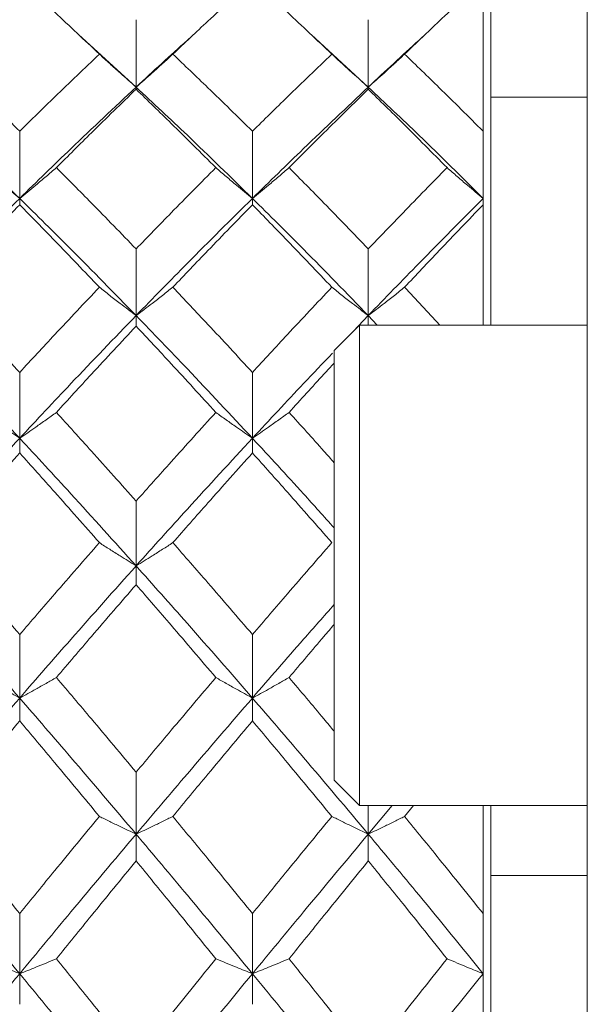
# Model space of a CAD drawing. Header units: inches. Extents: x 1.4 to 30, y 0.7 to 21.5.
# Tile 15 of 93: x 5.49 to 5.667, y 11.33 to 11.636. Entities that reach past the tile are written whole.
import ezdxf

# ---------------------------------------------------------------- set-up
doc = ezdxf.new("R2010")
doc.units = ezdxf.units.IN
doc.header["$MEASUREMENT"] = 0

msp = doc.modelspace()

# ---------------------------------------------------------------- linework, layer by layer
at = {"color": 7, "linetype": 'Continuous', "lineweight": 15}
for p, q in [((5.66675, 11.50014), (5.66675, 12.034)), ((5.63675, 11.54126), (5.63675, 11.7062)), ((5.63434, 11.60162), (5.63434, 11.64865)), ((5.52637, 11.61534), (5.52637, 11.63634)), ((5.59861, 11.61534), (5.59861, 11.63634)), ((5.52637, 11.61534), (5.50849, 11.63168)), ((5.59861, 11.61534), (5.58085, 11.63168)), ((5.52637, 11.61534), (5.52637, 11.61468)), ((5.59861, 11.61534), (5.59861, 11.61468)), ((5.63675, 11.6122), (5.66675, 11.6122)), ((5.49015, 11.58071), (5.49015, 11.60162)), ((5.56257, 11.58071), (5.56257, 11.60162)), ((5.63434, 11.58071), (5.63434, 11.60162)), ((5.49015, 11.58071), (5.49015, 11.57873)), ((5.56257, 11.58071), (5.56257, 11.57873)), ((5.63434, 11.57873), (5.63434, 11.58071)), ((5.63434, 11.54126), (5.63434, 11.57873)), ((5.52637, 11.54422), (5.52637, 11.56497)), ((5.59861, 11.54422), (5.59861, 11.56497)), ((5.52637, 11.54422), (5.52637, 11.54094)), ((5.59861, 11.54422), (5.59397, 11.53935)), ((5.59861, 11.54422), (5.59861, 11.54126)), ((5.60142, 11.54126), (5.59861, 11.54422)), ((5.59588, 11.54126), (5.58801, 11.53339)), ((5.66675, 11.54126), (5.59588, 11.54126)), ((5.59588, 11.39166), (5.59588, 11.54126)), ((5.58801, 11.39953), (5.58801, 11.53339)), ((5.49015, 11.50603), (5.49015, 11.52653)), ((5.56257, 11.50603), (5.56257, 11.52653)), ((5.49015, 11.50603), (5.49015, 11.50145)), ((5.56257, 11.50603), (5.56257, 11.50145)), ((5.66675, 11.4899), (5.66675, 11.50014)), ((5.66675, 11.28098), (5.66675, 11.4899)), ((5.52637, 11.46629), (5.52637, 11.48646)), ((5.52637, 11.46629), (5.52637, 11.46043)), ((5.49015, 11.42515), (5.49015, 11.44491)), ((5.56257, 11.42515), (5.56257, 11.44491)), ((5.49015, 11.42515), (5.49015, 11.41803)), ((5.56257, 11.42515), (5.56257, 11.41803)), ((5.52637, 11.38277), (5.52637, 11.40205)), ((5.58801, 11.39953), (5.59588, 11.39166)), ((5.59588, 11.39166), (5.66675, 11.39166)), ((5.60606, 11.39166), (5.59861, 11.38277)), ((5.59861, 11.38277), (5.59861, 11.39166)), ((5.61266, 11.39166), (5.60991, 11.38829)), ((5.63434, 11.35804), (5.63434, 11.39166)), ((5.63675, 11.26216), (5.63675, 11.39166)), ((5.52637, 11.38277), (5.52637, 11.37443)), ((5.59861, 11.38277), (5.59861, 11.37443)), ((5.66675, 11.36989), (5.63675, 11.36989)), ((5.49015, 11.33933), (5.49015, 11.35804)), ((5.56257, 11.33933), (5.56257, 11.35804)), ((5.63434, 11.33933), (5.63434, 11.35804)), ((5.49015, 11.33933), (5.49015, 11.32979)), ((5.56257, 11.33933), (5.56257, 11.32979)), ((5.63434, 11.32979), (5.63434, 11.33933)), ((5.63434, 11.2673), (5.63434, 11.32979))]:
    msp.add_line(p, q, dxfattribs=at)
for points, knots in [([(5.49015, 11.64865), (5.48553, 11.64442), (5.47728, 11.63685), (5.46904, 11.62904), (5.46542, 11.62561)], [0, 0, 0, 0, 0.560356, 1, 1, 1, 1]), ([(5.51495, 11.62561), (5.51032, 11.62998), (5.50205, 11.63777), (5.49379, 11.64533), (5.49015, 11.64865)], [0, 0, 0, 0, 0.560157, 1, 1, 1, 1]), ([(5.56257, 11.64865), (5.55795, 11.64442), (5.54969, 11.63685), (5.54143, 11.62905), (5.53779, 11.62561)], [0, 0, 0, 0, 0.559775, 1, 1, 1, 1]), ([(5.58727, 11.62561), (5.58267, 11.62998), (5.57444, 11.63778), (5.5662, 11.64533), (5.56257, 11.64865)], [0, 0, 0, 0, 0.559577, 1, 1, 1, 1]), ([(5.63434, 11.64865), (5.62979, 11.64442), (5.62166, 11.63685), (5.6135, 11.62905), (5.60991, 11.62561)], [0, 0, 0, 0, 0.559197, 1, 1, 1, 1]), ([(5.54424, 11.63168), (5.54359, 11.63111), (5.53764, 11.62582), (5.53169, 11.62028), (5.52637, 11.61534)], [0, 0, 0, 0, 0.107706, 1, 1, 1, 1]), ([(5.61627, 11.63168), (5.61565, 11.63111), (5.60978, 11.62582), (5.60388, 11.62028), (5.59861, 11.61534)], [0, 0, 0, 0, 0.106598, 1, 1, 1, 1]), ([(5.49015, 11.60162), (5.48553, 11.60616), (5.47728, 11.61427), (5.46904, 11.62215), (5.46542, 11.62561)], [0, 0, 0, 0, 0.560356, 1, 1, 1, 1]), ([(5.51495, 11.62561), (5.51032, 11.62119), (5.50205, 11.61331), (5.49379, 11.60519), (5.49015, 11.60162)], [0, 0, 0, 0, 0.560157, 1, 1, 1, 1]), ([(5.51495, 11.62561), (5.51601, 11.62463), (5.51814, 11.62267), (5.52194, 11.61924), (5.5247, 11.61681), (5.52637, 11.61534)], [0, 0, 0, 0, 0.2839923, 0.5679846, 1, 1, 1, 1]), ([(5.53779, 11.62561), (5.53672, 11.62463), (5.5346, 11.62267), (5.5308, 11.61924), (5.52804, 11.61681), (5.52637, 11.61534)], [0, 0, 0, 0, 0.2840084, 0.5680169, 1, 1, 1, 1]), ([(5.56257, 11.60162), (5.55795, 11.60616), (5.54969, 11.61427), (5.54143, 11.62214), (5.53779, 11.62561)], [0, 0, 0, 0, 0.5597754, 1, 1, 1, 1]), ([(5.58727, 11.62561), (5.58267, 11.6212), (5.57444, 11.61331), (5.5662, 11.60519), (5.56257, 11.60162)], [0, 0, 0, 0, 0.559577, 1, 1, 1, 1]), ([(5.58727, 11.62561), (5.58833, 11.62463), (5.59045, 11.62266), (5.59422, 11.61923), (5.59696, 11.6168), (5.59861, 11.61534)], [0, 0, 0, 0, 0.284788, 0.569576, 1, 1, 1, 1]), ([(5.60991, 11.62561), (5.60885, 11.62463), (5.60674, 11.62266), (5.60298, 11.61923), (5.60025, 11.6168), (5.59861, 11.61534)], [0, 0, 0, 0, 0.285062, 0.570124, 1, 1, 1, 1]), ([(5.63434, 11.60162), (5.62979, 11.60616), (5.62166, 11.61427), (5.6135, 11.62214), (5.60991, 11.62561)], [0, 0, 0, 0, 0.559197, 1, 1, 1, 1]), ([(5.49015, 11.58071), (5.4834, 11.5873), (5.47135, 11.59907), (5.45934, 11.61037), (5.45406, 11.61534)], [0, 0, 0, 0, 0.5605943, 1, 1, 1, 1]), ([(5.52637, 11.61534), (5.5196, 11.60901), (5.50753, 11.59769), (5.49546, 11.5859), (5.49015, 11.58071)], [0, 0, 0, 0, 0.5601662, 1, 1, 1, 1]), ([(5.56257, 11.58071), (5.55582, 11.5873), (5.54376, 11.59908), (5.53168, 11.61037), (5.52637, 11.61534)], [0, 0, 0, 0, 0.559738, 1, 1, 1, 1]), ([(5.59861, 11.61534), (5.5919, 11.60901), (5.5799, 11.59768), (5.56787, 11.5859), (5.56257, 11.58071)], [0, 0, 0, 0, 0.5593096, 1, 1, 1, 1]), ([(5.63434, 11.58071), (5.6277, 11.5873), (5.61581, 11.59909), (5.60387, 11.61037), (5.59861, 11.61534)], [0, 0, 0, 0, 0.558883, 1, 1, 1, 1]), ([(5.52637, 11.61468), (5.52174, 11.61019), (5.51347, 11.60216), (5.5052, 11.5939), (5.50156, 11.59027)], [0, 0, 0, 0, 0.560066, 1, 1, 1, 1]), ([(5.55117, 11.59027), (5.54654, 11.59489), (5.53828, 11.60313), (5.53001, 11.61115), (5.52637, 11.61468)], [0, 0, 0, 0, 0.559867, 1, 1, 1, 1]), ([(5.59861, 11.61468), (5.59401, 11.61019), (5.5858, 11.60215), (5.57758, 11.5939), (5.57395, 11.59027)], [0, 0, 0, 0, 0.559485, 1, 1, 1, 1]), ([(5.62312, 11.59027), (5.61855, 11.59488), (5.6104, 11.60314), (5.60221, 11.61115), (5.59861, 11.61468)], [0, 0, 0, 0, 0.559287, 1, 1, 1, 1]), ([(5.47876, 11.59027), (5.47982, 11.58935), (5.48194, 11.58753), (5.48573, 11.58433), (5.48849, 11.58207), (5.49015, 11.58071)], [0, 0, 0, 0, 0.284211, 0.568422, 1, 1, 1, 1]), ([(5.50156, 11.59027), (5.5005, 11.58935), (5.49837, 11.58753), (5.49458, 11.58433), (5.49182, 11.58207), (5.49015, 11.58071)], [0, 0, 0, 0, 0.284098, 0.568196, 1, 1, 1, 1]), ([(5.52637, 11.56497), (5.52174, 11.56975), (5.51347, 11.57829), (5.5052, 11.58661), (5.50156, 11.59027)], [0, 0, 0, 0, 0.560066, 1, 1, 1, 1]), ([(5.55117, 11.59027), (5.54654, 11.5856), (5.53828, 11.57727), (5.53001, 11.56873), (5.52637, 11.56497)], [0, 0, 0, 0, 0.559867, 1, 1, 1, 1]), ([(5.55117, 11.59027), (5.55223, 11.58935), (5.55436, 11.58753), (5.55815, 11.58433), (5.5609, 11.58207), (5.56257, 11.58071)], [0, 0, 0, 0, 0.2841848, 0.5683696, 1, 1, 1, 1]), ([(5.57395, 11.59027), (5.57289, 11.58935), (5.57077, 11.58752), (5.56698, 11.58433), (5.56423, 11.58207), (5.56257, 11.58071)], [0, 0, 0, 0, 0.28433, 0.56866, 1, 1, 1, 1]), ([(5.59861, 11.56497), (5.59401, 11.56975), (5.5858, 11.57829), (5.57758, 11.58661), (5.57395, 11.59027)], [0, 0, 0, 0, 0.559485, 1, 1, 1, 1]), ([(5.62312, 11.59027), (5.61855, 11.58561), (5.6104, 11.57727), (5.60221, 11.56873), (5.59861, 11.56497)], [0, 0, 0, 0, 0.559287, 1, 1, 1, 1]), ([(5.62312, 11.59027), (5.62417, 11.58935), (5.62628, 11.58751), (5.63001, 11.58432), (5.63272, 11.58206), (5.63434, 11.58071)], [0, 0, 0, 0, 0.2858005, 0.571601, 1, 1, 1, 1]), ([(5.49015, 11.58071), (5.4834, 11.57401), (5.47135, 11.56207), (5.45934, 11.54967), (5.45406, 11.54422)], [0, 0, 0, 0, 0.560594, 1, 1, 1, 1]), ([(5.49015, 11.57873), (5.48553, 11.57399), (5.47728, 11.56553), (5.46904, 11.55685), (5.46542, 11.55304)], [0, 0, 0, 0, 0.560356, 1, 1, 1, 1]), ([(5.52637, 11.54422), (5.5196, 11.55115), (5.50753, 11.56353), (5.49546, 11.57546), (5.49015, 11.58071)], [0, 0, 0, 0, 0.560166, 1, 1, 1, 1]), ([(5.51495, 11.55304), (5.51032, 11.55789), (5.50205, 11.56655), (5.49379, 11.57501), (5.49015, 11.57873)], [0, 0, 0, 0, 0.560157, 1, 1, 1, 1]), ([(5.56257, 11.58071), (5.55582, 11.57402), (5.54376, 11.56206), (5.53168, 11.54968), (5.52637, 11.54422)], [0, 0, 0, 0, 0.559738, 1, 1, 1, 1]), ([(5.56257, 11.57873), (5.55795, 11.57399), (5.54969, 11.56553), (5.54143, 11.55686), (5.53779, 11.55304)], [0, 0, 0, 0, 0.559775, 1, 1, 1, 1]), ([(5.59861, 11.54422), (5.5919, 11.55115), (5.5799, 11.56354), (5.56787, 11.57545), (5.56257, 11.58071)], [0, 0, 0, 0, 0.5593096, 1, 1, 1, 1]), ([(5.58727, 11.55304), (5.58267, 11.55789), (5.57444, 11.56656), (5.5662, 11.57501), (5.56257, 11.57873)], [0, 0, 0, 0, 0.559577, 1, 1, 1, 1]), ([(5.63434, 11.58071), (5.6277, 11.57402), (5.61581, 11.56205), (5.60387, 11.54968), (5.59861, 11.54422)], [0, 0, 0, 0, 0.558883, 1, 1, 1, 1]), ([(5.63434, 11.57873), (5.62979, 11.57399), (5.62166, 11.56552), (5.6135, 11.55686), (5.60991, 11.55304)], [0, 0, 0, 0, 0.559197, 1, 1, 1, 1]), ([(5.49015, 11.52653), (5.48553, 11.53153), (5.47728, 11.54046), (5.46904, 11.5492), (5.46542, 11.55304)], [0, 0, 0, 0, 0.560356, 1, 1, 1, 1]), ([(5.51495, 11.55304), (5.51032, 11.54814), (5.50205, 11.5394), (5.49379, 11.53046), (5.49015, 11.52653)], [0, 0, 0, 0, 0.560157, 1, 1, 1, 1]), ([(5.51495, 11.55304), (5.51601, 11.5522), (5.51814, 11.55051), (5.52194, 11.54757), (5.5247, 11.54548), (5.52637, 11.54422)], [0, 0, 0, 0, 0.283992, 0.567985, 1, 1, 1, 1]), ([(5.53779, 11.55304), (5.53672, 11.5522), (5.5346, 11.55051), (5.5308, 11.54757), (5.52804, 11.54548), (5.52637, 11.54422)], [0, 0, 0, 0, 0.2840084, 0.5680169, 1, 1, 1, 1]), ([(5.56257, 11.52653), (5.55795, 11.53153), (5.54969, 11.54047), (5.54143, 11.5492), (5.53779, 11.55304)], [0, 0, 0, 0, 0.559775, 1, 1, 1, 1]), ([(5.58727, 11.55304), (5.58267, 11.54815), (5.57444, 11.5394), (5.5662, 11.53047), (5.56257, 11.52653)], [0, 0, 0, 0, 0.559577, 1, 1, 1, 1]), ([(5.58727, 11.55304), (5.58833, 11.55219), (5.59045, 11.55051), (5.59422, 11.54756), (5.59696, 11.54548), (5.59861, 11.54422)], [0, 0, 0, 0, 0.284788, 0.569576, 1, 1, 1, 1]), ([(5.60991, 11.55304), (5.60885, 11.55219), (5.60674, 11.5505), (5.60298, 11.54756), (5.60025, 11.54547), (5.59861, 11.54422)], [0, 0, 0, 0, 0.285062, 0.570124, 1, 1, 1, 1]), ([(5.62087, 11.54126), (5.62081, 11.54133), (5.61717, 11.54532), (5.61351, 11.54921), (5.60991, 11.55304)], [0, 0, 0, 0, 0.016519, 1, 1, 1, 1]), ([(5.49015, 11.50603), (5.4834, 11.51327), (5.47135, 11.52619), (5.45934, 11.53872), (5.45406, 11.54422)], [0, 0, 0, 0, 0.560594, 1, 1, 1, 1]), ([(5.52637, 11.54422), (5.5196, 11.5372), (5.50753, 11.52467), (5.49546, 11.51173), (5.49015, 11.50603)], [0, 0, 0, 0, 0.560166, 1, 1, 1, 1]), ([(5.56257, 11.50603), (5.55582, 11.51327), (5.54376, 11.5262), (5.53168, 11.53871), (5.52637, 11.54422)], [0, 0, 0, 0, 0.559738, 1, 1, 1, 1]), ([(5.52637, 11.54094), (5.52174, 11.53597), (5.51347, 11.52711), (5.5052, 11.51805), (5.50156, 11.51407)], [0, 0, 0, 0, 0.560066, 1, 1, 1, 1]), ([(5.55117, 11.51407), (5.54654, 11.51914), (5.53828, 11.52819), (5.53001, 11.53704), (5.52637, 11.54094)], [0, 0, 0, 0, 0.559867, 1, 1, 1, 1]), ([(5.58743, 11.53248), (5.58444, 11.52935), (5.57617, 11.52068), (5.56787, 11.51174), (5.56257, 11.50603)], [0, 0, 0, 0, 0.361019, 1, 1, 1, 1]), ([(5.58801, 11.52945), (5.58695, 11.5283), (5.58227, 11.52323), (5.57758, 11.51807), (5.57395, 11.51407)], [0, 0, 0, 0, 0.22712, 1, 1, 1, 1]), ([(5.47876, 11.51407), (5.47982, 11.5133), (5.48194, 11.51176), (5.48573, 11.50908), (5.48849, 11.50718), (5.49015, 11.50603)], [0, 0, 0, 0, 0.2842111, 0.5684222, 1, 1, 1, 1]), ([(5.50156, 11.51407), (5.5005, 11.5133), (5.49837, 11.51177), (5.49458, 11.50908), (5.49182, 11.50718), (5.49015, 11.50603)], [0, 0, 0, 0, 0.2840981, 0.5681962, 1, 1, 1, 1]), ([(5.52637, 11.48646), (5.52174, 11.49166), (5.51347, 11.50095), (5.5052, 11.51006), (5.50156, 11.51407)], [0, 0, 0, 0, 0.560066, 1, 1, 1, 1]), ([(5.55117, 11.51407), (5.54654, 11.50896), (5.53828, 11.49985), (5.53001, 11.49055), (5.52637, 11.48646)], [0, 0, 0, 0, 0.5598669, 1, 1, 1, 1]), ([(5.55117, 11.51407), (5.55223, 11.5133), (5.55436, 11.51177), (5.55815, 11.50908), (5.5609, 11.50718), (5.56257, 11.50603)], [0, 0, 0, 0, 0.284185, 0.56837, 1, 1, 1, 1]), ([(5.57395, 11.51407), (5.57289, 11.5133), (5.57077, 11.51176), (5.56698, 11.50908), (5.56423, 11.50718), (5.56257, 11.50603)], [0, 0, 0, 0, 0.28433, 0.56866, 1, 1, 1, 1]), ([(5.58801, 11.49841), (5.58695, 11.49961), (5.58227, 11.50489), (5.57758, 11.51007), (5.57395, 11.51407)], [0, 0, 0, 0, 0.22712, 1, 1, 1, 1]), ([(5.49015, 11.50603), (5.4834, 11.49871), (5.47135, 11.48565), (5.45934, 11.4722), (5.45406, 11.46629)], [0, 0, 0, 0, 0.560594, 1, 1, 1, 1]), ([(5.52637, 11.46629), (5.5196, 11.47381), (5.50753, 11.48723), (5.49546, 11.50029), (5.49015, 11.50603)], [0, 0, 0, 0, 0.5601662, 1, 1, 1, 1]), ([(5.56257, 11.50603), (5.55582, 11.49871), (5.54376, 11.48564), (5.53168, 11.4722), (5.52637, 11.46629)], [0, 0, 0, 0, 0.559738, 1, 1, 1, 1]), ([(5.58801, 11.47809), (5.58483, 11.48164), (5.57636, 11.49111), (5.56787, 11.5003), (5.56257, 11.50603)], [0, 0, 0, 0, 0.375567, 1, 1, 1, 1]), ([(5.49015, 11.50145), (5.48553, 11.49628), (5.47728, 11.48706), (5.46904, 11.47765), (5.46542, 11.47352)], [0, 0, 0, 0, 0.560356, 1, 1, 1, 1]), ([(5.51495, 11.47352), (5.51032, 11.47878), (5.50205, 11.48817), (5.49379, 11.49739), (5.49015, 11.50145)], [0, 0, 0, 0, 0.560157, 1, 1, 1, 1]), ([(5.56257, 11.50145), (5.55795, 11.49628), (5.54969, 11.48705), (5.54143, 11.47765), (5.53779, 11.47352)], [0, 0, 0, 0, 0.559775, 1, 1, 1, 1]), ([(5.58727, 11.47352), (5.58267, 11.47878), (5.57444, 11.48818), (5.5662, 11.49739), (5.56257, 11.50145)], [0, 0, 0, 0, 0.559577, 1, 1, 1, 1]), ([(5.49015, 11.44491), (5.48553, 11.45029), (5.47728, 11.4599), (5.46904, 11.46936), (5.46542, 11.47352)], [0, 0, 0, 0, 0.560356, 1, 1, 1, 1]), ([(5.51495, 11.47352), (5.51032, 11.46822), (5.50205, 11.45876), (5.49379, 11.44914), (5.49015, 11.44491)], [0, 0, 0, 0, 0.560157, 1, 1, 1, 1]), ([(5.51495, 11.47352), (5.51601, 11.47282), (5.51814, 11.47144), (5.52194, 11.46903), (5.5247, 11.46732), (5.52637, 11.46629)], [0, 0, 0, 0, 0.283992, 0.567985, 1, 1, 1, 1]), ([(5.53779, 11.47352), (5.53672, 11.47282), (5.5346, 11.47144), (5.5308, 11.46903), (5.52804, 11.46732), (5.52637, 11.46629)], [0, 0, 0, 0, 0.284008, 0.568017, 1, 1, 1, 1]), ([(5.56257, 11.44491), (5.55795, 11.45029), (5.54969, 11.45991), (5.54143, 11.46936), (5.53779, 11.47352)], [0, 0, 0, 0, 0.559775, 1, 1, 1, 1]), ([(5.58727, 11.47352), (5.58267, 11.46822), (5.57444, 11.45876), (5.5662, 11.44914), (5.56257, 11.44491)], [0, 0, 0, 0, 0.559577, 1, 1, 1, 1]), ([(5.49015, 11.42515), (5.4834, 11.43292), (5.47135, 11.44678), (5.45934, 11.46033), (5.45406, 11.46629)], [0, 0, 0, 0, 0.560594, 1, 1, 1, 1]), ([(5.52637, 11.46629), (5.5196, 11.4587), (5.50753, 11.44514), (5.49546, 11.43126), (5.49015, 11.42515)], [0, 0, 0, 0, 0.5601662, 1, 1, 1, 1]), ([(5.56257, 11.42515), (5.55582, 11.43292), (5.54376, 11.44679), (5.53168, 11.46033), (5.52637, 11.46629)], [0, 0, 0, 0, 0.559738, 1, 1, 1, 1]), ([(5.52637, 11.46043), (5.52174, 11.45508), (5.51347, 11.44552), (5.5052, 11.43581), (5.50156, 11.43153)], [0, 0, 0, 0, 0.560066, 1, 1, 1, 1]), ([(5.55117, 11.43153), (5.54654, 11.43697), (5.53828, 11.44668), (5.53001, 11.45623), (5.52637, 11.46043)], [0, 0, 0, 0, 0.559867, 1, 1, 1, 1]), ([(5.58801, 11.45426), (5.58483, 11.45066), (5.57636, 11.44107), (5.56787, 11.43127), (5.56257, 11.42515)], [0, 0, 0, 0, 0.375567, 1, 1, 1, 1]), ([(5.58801, 11.44806), (5.58695, 11.44682), (5.58227, 11.44136), (5.57758, 11.43582), (5.57395, 11.43153)], [0, 0, 0, 0, 0.22712, 1, 1, 1, 1]), ([(5.47876, 11.43153), (5.47982, 11.43092), (5.48194, 11.4297), (5.48573, 11.42757), (5.48849, 11.42606), (5.49015, 11.42515)], [0, 0, 0, 0, 0.284211, 0.568422, 1, 1, 1, 1]), ([(5.50156, 11.43153), (5.5005, 11.43092), (5.49837, 11.4297), (5.49458, 11.42757), (5.49182, 11.42606), (5.49015, 11.42515)], [0, 0, 0, 0, 0.2840981, 0.5681962, 1, 1, 1, 1]), ([(5.52637, 11.40205), (5.52174, 11.40759), (5.51347, 11.41749), (5.5052, 11.42724), (5.50156, 11.43153)], [0, 0, 0, 0, 0.560066, 1, 1, 1, 1]), ([(5.55117, 11.43153), (5.54654, 11.42607), (5.53828, 11.41631), (5.53001, 11.40641), (5.52637, 11.40205)], [0, 0, 0, 0, 0.559867, 1, 1, 1, 1]), ([(5.55117, 11.43153), (5.55223, 11.43092), (5.55436, 11.4297), (5.55815, 11.42757), (5.5609, 11.42606), (5.56257, 11.42515)], [0, 0, 0, 0, 0.284185, 0.56837, 1, 1, 1, 1]), ([(5.57395, 11.43153), (5.57289, 11.43092), (5.57077, 11.4297), (5.56698, 11.42757), (5.56423, 11.42606), (5.56257, 11.42515)], [0, 0, 0, 0, 0.28433, 0.56866, 1, 1, 1, 1]), ([(5.58801, 11.41479), (5.58695, 11.41607), (5.58227, 11.4217), (5.57758, 11.42725), (5.57395, 11.43153)], [0, 0, 0, 0, 0.22712, 1, 1, 1, 1]), ([(5.49015, 11.42515), (5.4834, 11.41731), (5.47135, 11.40334), (5.45934, 11.38905), (5.45406, 11.38277)], [0, 0, 0, 0, 0.560594, 1, 1, 1, 1]), ([(5.52637, 11.38277), (5.5196, 11.39076), (5.50753, 11.40502), (5.49546, 11.419), (5.49015, 11.42515)], [0, 0, 0, 0, 0.560166, 1, 1, 1, 1]), ([(5.56257, 11.42515), (5.55582, 11.41732), (5.54376, 11.40332), (5.53168, 11.38905), (5.52637, 11.38277)], [0, 0, 0, 0, 0.559738, 1, 1, 1, 1]), ([(5.59861, 11.38277), (5.5919, 11.39076), (5.5799, 11.40503), (5.56787, 11.41899), (5.56257, 11.42515)], [0, 0, 0, 0, 0.55931, 1, 1, 1, 1]), ([(5.49015, 11.41803), (5.48553, 11.41252), (5.47728, 11.40267), (5.46904, 11.39268), (5.46542, 11.38829)], [0, 0, 0, 0, 0.560356, 1, 1, 1, 1]), ([(5.51495, 11.38829), (5.51032, 11.39388), (5.50205, 11.40386), (5.49379, 11.4137), (5.49015, 11.41803)], [0, 0, 0, 0, 0.560157, 1, 1, 1, 1]), ([(5.56257, 11.41803), (5.55795, 11.41252), (5.54969, 11.40267), (5.54143, 11.39269), (5.53779, 11.38829)], [0, 0, 0, 0, 0.559775, 1, 1, 1, 1]), ([(5.58727, 11.38829), (5.58267, 11.39388), (5.57444, 11.40386), (5.5662, 11.4137), (5.56257, 11.41803)], [0, 0, 0, 0, 0.559577, 1, 1, 1, 1]), ([(5.49015, 11.35804), (5.48553, 11.36372), (5.47728, 11.37386), (5.46904, 11.38389), (5.46542, 11.38829)], [0, 0, 0, 0, 0.560356, 1, 1, 1, 1]), ([(5.51495, 11.38829), (5.51032, 11.38268), (5.50205, 11.37266), (5.49379, 11.36251), (5.49015, 11.35804)], [0, 0, 0, 0, 0.560157, 1, 1, 1, 1]), ([(5.51495, 11.38829), (5.51601, 11.38777), (5.51814, 11.38671), (5.52194, 11.38487), (5.5247, 11.38356), (5.52637, 11.38277)], [0, 0, 0, 0, 0.283992, 0.567985, 1, 1, 1, 1]), ([(5.53779, 11.38829), (5.53672, 11.38777), (5.5346, 11.38671), (5.5308, 11.38487), (5.52804, 11.38356), (5.52637, 11.38277)], [0, 0, 0, 0, 0.284008, 0.568017, 1, 1, 1, 1]), ([(5.56257, 11.35804), (5.55795, 11.36372), (5.54969, 11.37387), (5.54143, 11.38388), (5.53779, 11.38829)], [0, 0, 0, 0, 0.559775, 1, 1, 1, 1]), ([(5.58727, 11.38829), (5.58267, 11.38268), (5.57444, 11.37265), (5.5662, 11.36251), (5.56257, 11.35804)], [0, 0, 0, 0, 0.559577, 1, 1, 1, 1]), ([(5.58727, 11.38829), (5.58833, 11.38776), (5.59045, 11.38671), (5.59422, 11.38486), (5.59696, 11.38356), (5.59861, 11.38277)], [0, 0, 0, 0, 0.284788, 0.569576, 1, 1, 1, 1]), ([(5.60991, 11.38829), (5.60885, 11.38776), (5.60674, 11.3867), (5.60298, 11.38486), (5.60025, 11.38356), (5.59861, 11.38277)], [0, 0, 0, 0, 0.285062, 0.570124, 1, 1, 1, 1]), ([(5.63434, 11.35804), (5.62979, 11.36372), (5.62166, 11.37387), (5.6135, 11.38388), (5.60991, 11.38829)], [0, 0, 0, 0, 0.559197, 1, 1, 1, 1]), ([(5.49015, 11.33933), (5.4834, 11.34751), (5.47135, 11.36209), (5.45934, 11.37646), (5.45406, 11.38277)], [0, 0, 0, 0, 0.560594, 1, 1, 1, 1]), ([(5.52637, 11.38277), (5.5196, 11.37473), (5.50753, 11.36037), (5.49546, 11.34575), (5.49015, 11.33933)], [0, 0, 0, 0, 0.560166, 1, 1, 1, 1]), ([(5.56257, 11.33933), (5.55582, 11.3475), (5.54376, 11.36211), (5.53168, 11.37645), (5.52637, 11.38277)], [0, 0, 0, 0, 0.559738, 1, 1, 1, 1]), ([(5.59861, 11.38277), (5.5919, 11.37473), (5.5799, 11.36035), (5.56787, 11.34576), (5.56257, 11.33933)], [0, 0, 0, 0, 0.5593096, 1, 1, 1, 1]), ([(5.63434, 11.33933), (5.6277, 11.3475), (5.61581, 11.36212), (5.60387, 11.37645), (5.59861, 11.38277)], [0, 0, 0, 0, 0.558883, 1, 1, 1, 1]), ([(5.52637, 11.37443), (5.52174, 11.36877), (5.51347, 11.35867), (5.5052, 11.34846), (5.50156, 11.34396)], [0, 0, 0, 0, 0.560066, 1, 1, 1, 1]), ([(5.55117, 11.34396), (5.54654, 11.34968), (5.53828, 11.35989), (5.53001, 11.36999), (5.52637, 11.37443)], [0, 0, 0, 0, 0.559867, 1, 1, 1, 1]), ([(5.59861, 11.37443), (5.59401, 11.36877), (5.5858, 11.35867), (5.57758, 11.34846), (5.57395, 11.34396)], [0, 0, 0, 0, 0.559485, 1, 1, 1, 1]), ([(5.62312, 11.34396), (5.61855, 11.34968), (5.6104, 11.3599), (5.60221, 11.36998), (5.59861, 11.37443)], [0, 0, 0, 0, 0.559287, 1, 1, 1, 1]), ([(5.47876, 11.34396), (5.47982, 11.34352), (5.48194, 11.34263), (5.48573, 11.34109), (5.48849, 11.33999), (5.49015, 11.33933)], [0, 0, 0, 0, 0.284211, 0.568422, 1, 1, 1, 1]), ([(5.50156, 11.34396), (5.5005, 11.34352), (5.49837, 11.34263), (5.49458, 11.34109), (5.49182, 11.33999), (5.49015, 11.33933)], [0, 0, 0, 0, 0.284098, 0.568196, 1, 1, 1, 1]), ([(5.52637, 11.31307), (5.52174, 11.31886), (5.51347, 11.32921), (5.5052, 11.33945), (5.50156, 11.34396)], [0, 0, 0, 0, 0.560066, 1, 1, 1, 1]), ([(5.55117, 11.34396), (5.54654, 11.33822), (5.53828, 11.32797), (5.53001, 11.31762), (5.52637, 11.31307)], [0, 0, 0, 0, 0.559867, 1, 1, 1, 1]), ([(5.55117, 11.34396), (5.55223, 11.34352), (5.55436, 11.34263), (5.55815, 11.34109), (5.5609, 11.33999), (5.56257, 11.33933)], [0, 0, 0, 0, 0.2841848, 0.5683696, 1, 1, 1, 1]), ([(5.57395, 11.34396), (5.57289, 11.34352), (5.57077, 11.34263), (5.56698, 11.34108), (5.56423, 11.33999), (5.56257, 11.33933)], [0, 0, 0, 0, 0.28433, 0.56866, 1, 1, 1, 1]), ([(5.59861, 11.31307), (5.59401, 11.31886), (5.5858, 11.32921), (5.57758, 11.33945), (5.57395, 11.34396)], [0, 0, 0, 0, 0.559485, 1, 1, 1, 1]), ([(5.62312, 11.34396), (5.61855, 11.33822), (5.6104, 11.32796), (5.60221, 11.31762), (5.59861, 11.31307)], [0, 0, 0, 0, 0.559287, 1, 1, 1, 1]), ([(5.62312, 11.34396), (5.62417, 11.34352), (5.62628, 11.34263), (5.63001, 11.34108), (5.63272, 11.33998), (5.63434, 11.33933)], [0, 0, 0, 0, 0.2858, 0.571601, 1, 1, 1, 1]), ([(5.49015, 11.33933), (5.4834, 11.3311), (5.47135, 11.31643), (5.45934, 11.30153), (5.45406, 11.29499)], [0, 0, 0, 0, 0.5605943, 1, 1, 1, 1]), ([(5.52637, 11.29499), (5.5196, 11.30332), (5.50753, 11.31819), (5.49546, 11.33287), (5.49015, 11.33933)], [0, 0, 0, 0, 0.560166, 1, 1, 1, 1]), ([(5.56257, 11.33933), (5.55582, 11.33111), (5.54376, 11.31642), (5.53168, 11.30154), (5.52637, 11.29499)], [0, 0, 0, 0, 0.559738, 1, 1, 1, 1]), ([(5.59861, 11.29499), (5.5919, 11.30332), (5.5799, 11.31821), (5.56787, 11.33287), (5.56257, 11.33933)], [0, 0, 0, 0, 0.55931, 1, 1, 1, 1]), ([(5.63434, 11.33933), (5.6277, 11.33111), (5.61581, 11.31641), (5.60387, 11.30154), (5.59861, 11.29499)], [0, 0, 0, 0, 0.558883, 1, 1, 1, 1])]:
    msp.add_open_spline(points, degree=3, knots=knots, dxfattribs=at)

doc.saveas('drawing.dxf')
